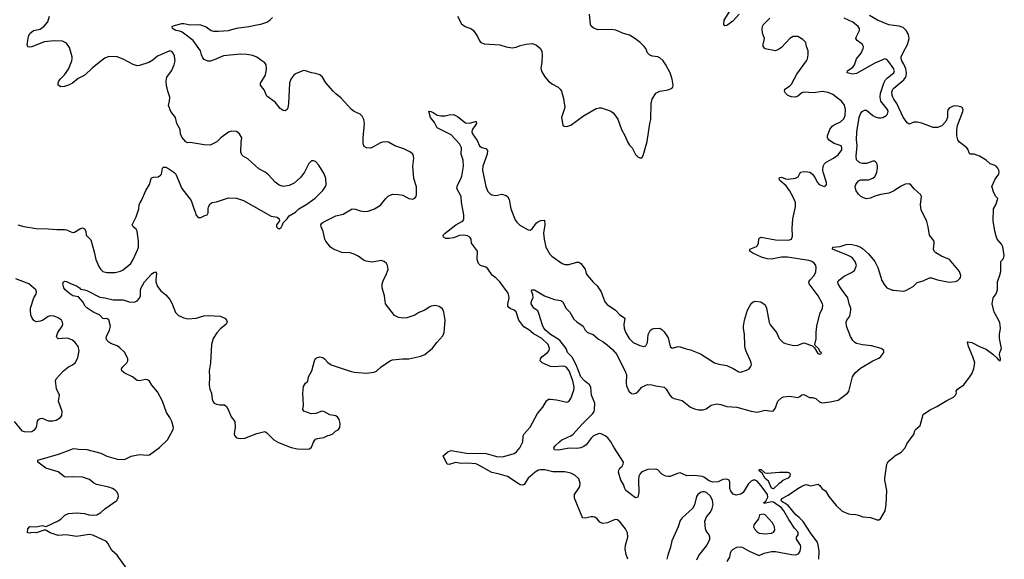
# Model space of a CAD drawing. Header units: inches. Extents: x 2293880 to 2522759, y 823965 to 1006879.
# Tile 96 of 256: x 2341369 to 2351090, y 901690 to 907016. Entities that reach past the tile are written whole.
import ezdxf

# ---------------------------------------------------------------- set-up
doc = ezdxf.new("R2010")
doc.units = ezdxf.units.IN
doc.header["$MEASUREMENT"] = 0
doc.layers.add('C3940', color=7, linetype='Continuous')
doc.layers.add('C3950', color=7, linetype='Continuous')

msp = doc.modelspace()

# ---------------------------------------------------------------- linework, layer by layer
at = {"layer": 'C3940', "color": 5}
for points, elevation in [([(2348471.1, 907068.9), (2348410, 907002.9), (2348350, 906958), (2348330, 906954), (2348320.9, 906970), (2348324.2, 907010), (2348381.2, 907098.8)], 180), ([(2341350, 904992), (2341410, 904974.9), (2341530, 904955.3), (2341650, 904952.7), (2341735.9, 904944.1), (2341810, 904945.5), (2341830, 904942), (2341890, 904916.3), (2341910, 904919.1), (2341970, 904954.8), (2341990, 904961), (2342010, 904951), (2342022.8, 904930), (2342024.7, 904890), (2342070, 904842), (2342104.9, 904724.9), (2342120.2, 904650), (2342150, 904580.7), (2342170, 904550.5), (2342190, 904530.4), (2342230, 904519.5), (2342310, 904521.7), (2342365.2, 904534.8), (2342390, 904546), (2342465.4, 904610), (2342489.8, 904650), (2342536.3, 904750), (2342541.3, 904770), (2342542, 904830), (2342529.2, 904930), (2342519, 904950), (2342488.7, 904970), (2342479, 904990), (2342518, 905070), (2342543.7, 905150), (2342549.2, 905190), (2342557.2, 905210), (2342572.3, 905230), (2342612.7, 905330), (2342649.2, 905390), (2342665.2, 905450), (2342670, 905456), (2342690, 905462.8), (2342734.8, 905465.2), (2342760.2, 905479.8), (2342768.7, 905490), (2342778, 905550), (2342790, 905562), (2342810, 905562), (2342830, 905552), (2342890, 905512), (2342910.6, 905490.6), (2342970.7, 905350), (2343062, 905230), (2343090, 905142), (2343104.7, 905110), (2343106, 905090), (2343130, 905064.7), (2343156.4, 905063.6), (2343195.3, 905084.7), (2343218, 905090), (2343228, 905110), (2343228, 905150), (2343234, 905170), (2343250, 905198), (2343269.3, 905210.7), (2343310, 905218.8), (2343430, 905259.1), (2343510, 905255.5), (2343578, 905230), (2343850, 905078), (2343910, 905066), (2343931.3, 905050), (2343932, 905030), (2343904.7, 904990), (2343904.7, 904970), (2343916.9, 904956.9), (2343930, 904951.3), (2343950, 904964.7), (2343964, 904990), (2343968.9, 905011.1), (2344009.4, 905050.6), (2344030, 905081), (2344090, 905117.3), (2344126, 905150), (2344204.6, 905195.4), (2344285.3, 905254.7), (2344360.9, 905330), (2344389.3, 905370), (2344393.8, 905386.2), (2344389.5, 905450), (2344373.4, 905493.4), (2344321.5, 905581.5), (2344290, 905615.3), (2344270, 905624), (2344250, 905622), (2344223.4, 905596.6), (2344179.1, 905510), (2344142.4, 905457.6), (2344079, 905401), (2344030, 905379.5), (2343970.5, 905369.5), (2343930, 905383.7), (2343890, 905412.7), (2343823.9, 905483.9), (2343793.2, 905510), (2343730, 905545.2), (2343621.2, 905641.2), (2343574, 905670), (2343562.5, 905682.5), (2343553.2, 905710), (2343553.6, 905806.4), (2343561.2, 905850), (2343539, 905890), (2343510, 905914), (2343463.5, 905916.5), (2343430, 905905.2), (2343354.8, 905850), (2343316, 905810), (2343250, 905779), (2343190, 905779.3), (2343050, 905804), (2343030, 905802), (2343008, 905810), (2342970, 905855.3), (2342957, 905890), (2342951.6, 905931.6), (2342920.9, 905990), (2342905.2, 906050), (2342862, 906110), (2342837.2, 906170), (2342847, 906213), (2342849.5, 906250), (2342829.5, 906310), (2342817, 906370), (2342815.1, 906410), (2342820.9, 906450), (2342867.3, 906510), (2342893.3, 906570), (2342902, 906610), (2342896.4, 906656.4), (2342884.4, 906684.4), (2342870, 906700.9), (2342850, 906707), (2342758.8, 906670), (2342730, 906654.7), (2342682.4, 906617.6), (2342644.9, 906595), (2342550, 906562.6), (2342530, 906561.7), (2342490, 906572.2), (2342390, 906626.6), (2342330, 906649.7), (2342249, 906651), (2342210, 906634.7), (2342170, 906606.3), (2342082.6, 906537.4), (2342010.6, 906470), (2341946, 906434), (2341890, 906389.4), (2341850, 906369.4), (2341810, 906356), (2341773.6, 906353.6), (2341749.2, 906370), (2341749.3, 906390), (2341756, 906410), (2341769.3, 906430), (2341809.7, 906470.4), (2341851.7, 906528.3), (2341883.6, 906610), (2341887.3, 906630), (2341887, 906650), (2341860.1, 906740.1), (2341830, 906784), (2341790, 906802.7), (2341710, 906807.3), (2341610, 906796.2), (2341489.3, 906749.3), (2341470, 906743.7), (2341449.5, 906749.5), (2341443.7, 906770), (2341452.3, 906830), (2341456, 906850), (2341470, 906881), (2341504, 906910), (2341570, 906923), (2341610, 906953), (2341646, 906994), (2341662.7, 907050)], 240), ([(2342500.5, 901490), (2342330, 901729.4), (2342277.4, 901777.4), (2342239, 901850), (2342225.6, 901865.6), (2342090, 901927.8), (2342055.2, 901935.2), (2341930, 901916), (2341829, 901931), (2341750, 901926), (2341671, 901951), (2341637.2, 901970), (2341630, 901979), (2341610, 901977.2), (2341530, 901952.7), (2341485.4, 901954.6), (2341468.4, 901948.4), (2341446, 901950), (2341448, 901990), (2341467.2, 902012.8), (2341530, 902010.5), (2341590, 902024), (2341630, 902014), (2341747.3, 902070), (2341773.1, 902086.9), (2341815.3, 902124.7), (2341850, 902140.9), (2341930.3, 902150.3), (2342010, 902142), (2342050.3, 902130.3), (2342085.9, 902125.9), (2342130, 902130.3), (2342170, 902152.8), (2342210, 902187.1), (2342326, 902270), (2342338.9, 902290), (2342342.6, 902310), (2342339.7, 902330), (2342330, 902351.6), (2342310, 902374), (2342283.7, 902390), (2342250, 902401.7), (2342128, 902428), (2342102, 902442), (2342057.2, 902477.2), (2341990, 902500.9), (2341890, 902505.1), (2341830, 902499.3), (2341810, 902504), (2341750, 902551.8), (2341626, 902590), (2341549.2, 902650), (2341548.7, 902670), (2341751.8, 902728.2), (2341850, 902762.4), (2341890, 902782), (2341910, 902784.9), (2341950, 902777.1), (2342033, 902773), (2342170, 902737.3), (2342230, 902706.7), (2342344.1, 902675.9), (2342410, 902678.4), (2342470, 902708), (2342550, 902725.5), (2342630, 902718), (2342650, 902720.5), (2342750, 902793), (2342829.3, 902870), (2342885.1, 902970), (2342885.6, 902990), (2342869.6, 903050), (2342851.3, 903090), (2342818.4, 903138.4), (2342778.9, 903250), (2342730, 903342.7), (2342671.8, 903410), (2342650, 903449.2), (2342630, 903460.7), (2342610, 903465.1), (2342550, 903451.6), (2342530, 903455.1), (2342483.7, 903490), (2342399.3, 903530), (2342378, 903550), (2342374.5, 903570), (2342387.3, 903590), (2342425.1, 903630), (2342435.6, 903650), (2342436.9, 903670), (2342405.1, 903730), (2342357.6, 903777.6), (2342330, 903796.3), (2342270, 903818.7), (2342250, 903832), (2342230, 903854), (2342223.6, 903870), (2342226, 903890), (2342255.1, 903950), (2342266.3, 903990), (2342250, 904052.7), (2342230, 904067.3), (2342210, 904062.9), (2342190, 904067.3), (2342160.2, 904100.2), (2342090, 904134), (2342030.8, 904170.8), (2342014.3, 904190), (2341992.7, 904232.7), (2341950, 904281.2), (2341894, 904290), (2341863, 904310), (2341818.4, 904350), (2341805.1, 904370), (2341795.1, 904410), (2341802, 904430), (2341810, 904434.8), (2341830, 904433.4), (2341871.7, 904411.7), (2341930.7, 904390), (2341958.8, 904370), (2341970, 904356), (2342009.5, 904350.5), (2342030, 904342.6), (2342158.3, 904278.3), (2342210, 904271.1), (2342290, 904250.2), (2342390, 904250.2), (2342450, 904232.8), (2342490, 904228.9), (2342510, 904231.7), (2342530, 904241.1), (2342553, 904267), (2342560.4, 904290), (2342562.3, 904350), (2342567.3, 904370), (2342600.5, 904430), (2342670, 904504.9), (2342690, 904520.5), (2342710, 904526), (2342720.7, 904510), (2342712.2, 904450), (2342714, 904430), (2342730, 904384), (2342760.6, 904340.6), (2342810, 904301.7), (2342850, 904253.7), (2342874.7, 904210), (2342906.2, 904126.2), (2342935.5, 904095.5), (2342990, 904072.8), (2343030, 904064.7), (2343110, 904071.6), (2343186, 904094), (2343230, 904097.6), (2343348.7, 904088.7), (2343393.4, 904070), (2343410.4, 904050), (2343416.4, 904030), (2343408.2, 904010), (2343350, 903965.7), (2343314.2, 903925.8), (2343280.2, 903870), (2343262.7, 903810), (2343252.4, 903630), (2343239.3, 903550), (2343243.9, 903490), (2343240.3, 903410), (2343247, 903370), (2343263.1, 903330), (2343269, 903270), (2343275.8, 903250), (2343290, 903232.7), (2343310, 903221.7), (2343345.6, 903214.4), (2343390, 903213.4), (2343410, 903198.8), (2343427.9, 903167.9), (2343457.2, 903097.2), (2343492.4, 903050), (2343495.6, 902995.6), (2343486.4, 902930), (2343488.3, 902911.7), (2343510.3, 902890.3), (2343550, 902881.1), (2343590, 902884.2), (2343710, 902930.6), (2343790, 902950.8), (2343810, 902938), (2343877.3, 902870), (2343923, 902843), (2344050, 902793.4), (2344110, 902782), (2344210, 902777.3), (2344230, 902781), (2344250, 902798), (2344270, 902844.7), (2344290, 902874.8), (2344310, 902884), (2344370, 902890.7), (2344409.6, 902910.4), (2344430, 902914), (2344459, 902930), (2344485.1, 902954.9), (2344511.5, 902968.5), (2344529.6, 902990.4), (2344531.6, 903030), (2344523.1, 903070), (2344509.7, 903090), (2344490, 903106), (2344430, 903116.3), (2344370, 903149.5), (2344350, 903153.2), (2344291, 903130), (2344245.4, 903125.4), (2344172.7, 903152.7), (2344162.7, 903170), (2344169.4, 903210), (2344163.7, 903330), (2344170, 903394), (2344188.7, 903430), (2344212.7, 903447.3), (2344219.5, 903490), (2344252.8, 903550), (2344278.7, 903650), (2344290, 903670.8), (2344300.5, 903679.5), (2344330, 903688), (2344360.4, 903680.4), (2344377.3, 903670), (2344412.2, 903632.2), (2344444.7, 903610), (2344630, 903546.7), (2344670, 903538.4), (2344792.1, 903527.9), (2344864, 903536), (2344892.5, 903547.5), (2344939, 903590), (2345030, 903653), (2345050, 903659.3), (2345148.1, 903668.1), (2345210, 903668), (2345330, 903694), (2345369.5, 903710.5), (2345445.4, 903774.6), (2345486.6, 903830), (2345545.4, 903894.6), (2345559.7, 903930), (2345569.6, 904050), (2345556.9, 904130), (2345541.6, 904161.6), (2345510, 904186.6), (2345470, 904194.5), (2345430, 904187.3), (2345410, 904178.4), (2345370, 904149.6), (2345310, 904124.5), (2345270, 904098), (2345190, 904071.8), (2345150, 904069.5), (2345110, 904075.6), (2345070, 904096.2), (2344979.6, 904210), (2344971.2, 904290), (2344946.6, 904370), (2344946, 904410), (2344961.2, 904450), (2344984, 904490), (2345005.2, 904550), (2345000.9, 904590), (2344989.4, 904610), (2344966, 904630), (2344938.8, 904638.8), (2344850, 904624), (2344790, 904632.3), (2344770, 904639.8), (2344710, 904682.7), (2344670, 904703.2), (2344630, 904714.2), (2344550, 904719.1), (2344465.6, 904750), (2344437.7, 904770), (2344389.8, 904830), (2344380.8, 904850), (2344365.8, 904925.8), (2344344.4, 904970), (2344342.6, 904990), (2344350, 905007.3), (2344370, 905022.3), (2344490, 905081.6), (2344562, 905098), (2344650, 905148.4), (2344685.1, 905145.1), (2344730, 905128.4), (2344770, 905121.3), (2344810, 905125.7), (2344870.8, 905149.2), (2344930, 905184.2), (2344982.3, 905250), (2345007.1, 905272.9), (2345050, 905293.1), (2345110, 905291.7), (2345150, 905283.1), (2345212, 905250), (2345250, 905245.3), (2345270, 905254), (2345282, 905270), (2345287.3, 905290), (2345287.7, 905367.7), (2345259.1, 905450), (2345249.7, 905570), (2345259.5, 905650), (2345258, 905670), (2345249, 905690), (2345227.2, 905707.2), (2345161.3, 905741.3), (2345072.3, 905772.3), (2345010, 905805.7), (2344990, 905810.9), (2344950, 905808.7), (2344930, 905801.8), (2344850, 905753.8), (2344830, 905748.9), (2344791.6, 905751.6), (2344770, 905764.7), (2344760.3, 905790), (2344760.2, 905850), (2344771.9, 905991.9), (2344765.7, 906030), (2344750, 906063), (2344730, 906083.9), (2344670, 906109.8), (2344644, 906130), (2344541.8, 906241.8), (2344490, 906283), (2344463.6, 906310), (2344391.1, 906391.1), (2344357, 906450), (2344332.5, 906472.5), (2344290, 906486), (2344248, 906490), (2344190, 906512), (2344170, 906514.5), (2344090, 906483), (2344074.4, 906470), (2344046.3, 906430), (2344031.3, 906390), (2344021.2, 906190), (2344015.2, 906144.8), (2344008.9, 906131.1), (2343990, 906117), (2343970, 906119.6), (2343938.9, 906138.9), (2343890, 906200.5), (2343810, 906259.5), (2343782.6, 906322.6), (2343745.6, 906370), (2343746, 906390), (2343794, 906470), (2343805.1, 906530), (2343801.3, 906570), (2343788, 906590), (2343770, 906604.4), (2343710, 906645.3), (2343670, 906663.5), (2343612.6, 906672.6), (2343550, 906675), (2343381.8, 906658.2), (2343290, 906620.7), (2343250, 906607.3), (2343226, 906606), (2343190, 906624.5), (2343178, 906638), (2343163, 906670), (2343155.1, 906710), (2343081.7, 906810), (2342974.1, 906894.1), (2342950, 906903.5), (2342909, 906910), (2342876, 906930), (2342874, 906950), (2342885.1, 906954.9), (2342970, 906977.2), (2342990, 906977.6), (2343050, 906964.6), (2343130, 906968.8), (2343155.3, 906964.7), (2343210, 906944), (2343260.4, 906910), (2343283.6, 906903.6), (2343330, 906901.9), (2343430, 906909.4), (2343510, 906933.3), (2343632, 906948), (2343710, 906966.2), (2343750, 906970.3), (2343809.3, 906990), (2343838.4, 907010), (2343863.3, 907036.7)], 220), ([(2347373.5, 901690), (2347356.6, 901736.6), (2347347.4, 901790), (2347349.8, 901830), (2347371.8, 901910), (2347369.7, 901950), (2347350, 901989.5), (2347297.5, 902057.5), (2347270, 902078.4), (2347250, 902081.6), (2347230, 902076.9), (2347170.8, 902050), (2347123.3, 902043.3), (2347095.4, 902055.4), (2347069.7, 902089.7), (2347045.4, 902105.4), (2347030, 902109.5), (2347010, 902107.6), (2346950, 902095.1), (2346930, 902099.3), (2346920.9, 902110), (2346845.9, 902294.1), (2346847.3, 902330), (2346890, 902392.7), (2346898.2, 902410), (2346903.1, 902443.1), (2346890, 902482.9), (2346850, 902519.7), (2346810, 902538.9), (2346752, 902552), (2346632.1, 902552.1), (2346553.2, 902573.2), (2346510, 902573.7), (2346490, 902569.7), (2346458.7, 902550), (2346390.2, 902489.8), (2346350, 902429.6), (2346330, 902421.1), (2346310, 902425.6), (2346290, 902436.8), (2346186.1, 902506.1), (2346092.8, 902532.8), (2346030, 902545.5), (2345890, 902625.7), (2345871.4, 902631.4), (2345790, 902638.3), (2345730, 902636.2), (2345670, 902643.9), (2345610, 902625.4), (2345589.5, 902630), (2345549, 902710), (2345594, 902750), (2345630, 902763.8), (2345778.6, 902738.6), (2345975, 902735), (2346090, 902702.4), (2346150, 902705.4), (2346250, 902734.7), (2346273.3, 902750), (2346306.4, 902790), (2346336.9, 902850), (2346338.9, 902910), (2346347.8, 902930), (2346407.2, 902992.8), (2346482, 903130), (2346532.8, 903190), (2346570, 903254.8), (2346589.7, 903270.3), (2346608.3, 903271.7), (2346670, 903263.6), (2346755.9, 903244.1), (2346770, 903242.4), (2346790, 903248), (2346810, 903277.3), (2346840.6, 903359.4), (2346844.2, 903390), (2346830.4, 903450), (2346791.9, 903550), (2346770, 903581.1), (2346750, 903593.6), (2346730, 903597.3), (2346650, 903589), (2346610, 903591.8), (2346528.3, 903630), (2346508.5, 903648.5), (2346509.8, 903670), (2346524.2, 903690), (2346581.1, 903730), (2346596.4, 903750), (2346598.8, 903770), (2346584.6, 903810), (2346524.8, 903870), (2346439.7, 903919.7), (2346395.2, 903955.2), (2346346, 903985.9), (2346297.8, 904050), (2346270, 904133.3), (2346251.6, 904150), (2346210, 904166.8), (2346196.9, 904176.9), (2346189, 904190), (2346187.7, 904207.7), (2346199.6, 904270), (2346199.3, 904290), (2346190, 904316.2), (2346110, 904429.1), (2346070, 904469.1), (2346033, 904493), (2345990, 904556.5), (2345970, 904573.8), (2345918.4, 904590), (2345898.7, 904610), (2345885.5, 904650), (2345887.1, 904730), (2345830.9, 904810), (2345825.1, 904850), (2345814, 904870), (2345790, 904883.1), (2345750, 904890.7), (2345710, 904885.6), (2345650, 904864.4), (2345610, 904855.5), (2345576.4, 904856.4), (2345553.6, 904870), (2345549.6, 904890), (2345568, 904910), (2345674.8, 904990), (2345735, 905025), (2345745.7, 905034.3), (2345753.6, 905050), (2345752.5, 905090), (2345731.9, 905210), (2345726.9, 905270), (2345685.7, 905350), (2345690, 905381.3), (2345721.2, 905438.8), (2345732.6, 905470), (2345750.8, 905570), (2345747.6, 905630), (2345728.4, 905690), (2345730.9, 905750), (2345712.2, 905792.2), (2345630, 905878.3), (2345491.6, 905950), (2345462.7, 906002.7), (2345424.2, 906050), (2345408.4, 906111.6), (2345429.3, 906110.7), (2345450, 906101.1), (2345490, 906073.1), (2345526.6, 906066.6), (2345570, 906066.5), (2345610, 906076.9), (2345650, 906080.3), (2345690, 906058.9), (2345770, 905996.9), (2345810, 905996.1), (2345870, 906011.8), (2345876, 906010), (2345877.6, 905990), (2345836.9, 905930), (2345833.1, 905910), (2345839.5, 905890), (2345883.8, 905823.8), (2345907.7, 905770), (2345930, 905753.1), (2345970, 905743.1), (2345986, 905726), (2345982.9, 905690), (2345941.1, 905570), (2345938.5, 905530), (2345969.5, 905369.5), (2345990, 905320.3), (2346010, 905299.6), (2346030, 905287.6), (2346070, 905282.3), (2346130, 905292.4), (2346170, 905280.5), (2346184, 905270), (2346202, 905242), (2346218, 905150), (2346259.6, 905039.6), (2346276.1, 905016.1), (2346307.5, 904987.5), (2346390, 904941.3), (2346410, 904939.3), (2346428.4, 904951.6), (2346469.7, 905010), (2346490, 905024.2), (2346512.7, 905032.7), (2346550, 905038), (2346554.6, 904990), (2346541.5, 904910), (2346546.2, 904850), (2346563.1, 904770), (2346602.6, 904702.6), (2346623.2, 904683.2), (2346724, 904610), (2346750, 904600.4), (2346790, 904599.5), (2346870, 904623.8), (2346890, 904623), (2346910, 904610.6), (2346950, 904554), (2346962.4, 904510), (2346974.4, 904490), (2347030, 904425.5), (2347070.3, 904390.3), (2347110.3, 904330.3), (2347146.7, 904230), (2347170, 904206.4), (2347250, 904150.3), (2347290, 904107), (2347344, 904070), (2347331.7, 904008.3), (2347337.3, 903970), (2347350, 903930.7), (2347386.3, 903870), (2347427, 903830), (2347490, 903800.3), (2347530, 903790.4), (2347550, 903796.3), (2347567.8, 903830), (2347575.1, 903910), (2347593.1, 903946.9), (2347610, 903960.5), (2347630, 903968), (2347690, 903971), (2347710, 903958), (2347730, 903936), (2347770, 903877.3), (2347790, 903791), (2347810, 903774), (2347869.7, 903790.3), (2347890, 903788.7), (2347950, 903766.7), (2347990, 903757.6), (2348090, 903716.5), (2348230, 903630.4), (2348270, 903616.4), (2348350, 903603), (2348413.3, 903573.3), (2348470, 903538.8), (2348490, 903536), (2348544.1, 903555.9), (2348569.5, 903570.5), (2348585.2, 903590), (2348592.7, 903610), (2348591.8, 903630), (2348584.5, 903650), (2348546.3, 903726.3), (2348531.7, 903770), (2348526.8, 903806.8), (2348524.3, 903910), (2348513.5, 903970), (2348514.4, 903990), (2348525.8, 904050), (2348555.8, 904150), (2348590, 904215.5), (2348610, 904230.4), (2348630, 904237.1), (2348684.7, 904230), (2348730, 904202.8), (2348743, 904170), (2348767, 904027), (2348781.6, 904001.6), (2348839.6, 903930), (2348868.3, 903868.3), (2348906.4, 903830), (2348930, 903819.6), (2349010, 903800.3), (2349050, 903803.1), (2349110, 903826), (2349197.3, 903797.3), (2349216.9, 903776.9), (2349250, 903722), (2349270, 903714), (2349282, 903718), (2349286, 903730), (2349274.6, 903734.6), (2349254, 903770), (2349221.2, 903801.2), (2349219, 903810), (2349232.5, 903867.5), (2349232.3, 903932.3), (2349238.7, 903990), (2349267.6, 904112.4), (2349294.5, 904170), (2349297.3, 904197.2), (2349294.7, 904210), (2349252.8, 904290), (2349162.4, 904410), (2349159.7, 904430), (2349172.3, 904450), (2349212.8, 904490), (2349230, 904527.7), (2349231.4, 904571.4), (2349227.4, 904590), (2349215.4, 904610), (2349190, 904629.7), (2349158.7, 904638.7), (2348950, 904671.9), (2348890, 904670.6), (2348790, 904652.4), (2348750, 904655.7), (2348691.4, 904671.4), (2348607, 904710), (2348577, 904730), (2348578, 904750), (2348642.6, 904777.4), (2348653.7, 904786.3), (2348663.6, 904810), (2348666.6, 904853.4), (2348676.6, 904863.4), (2348690, 904868), (2348830, 904844), (2348959.4, 904840.6), (2348989.6, 904850.4), (2348999.1, 904880.9), (2348996.3, 904956.3), (2349002.4, 905050), (2349028.5, 905170), (2349026.9, 905210), (2349002.3, 905270), (2348969.8, 905330), (2348936.2, 905376.2), (2348874.7, 905430), (2348867.2, 905452.8), (2348870, 905457.3), (2348890, 905461.3), (2348930, 905446.7), (2348956.9, 905443.1), (2349026.8, 905453.2), (2349053.8, 905466.2), (2349070, 905498), (2349082, 905510), (2349110, 905517.1), (2349150, 905515.8), (2349170, 905510.4), (2349194.9, 905490), (2349219.9, 905459.9), (2349245.7, 905410), (2349263.1, 905390), (2349310, 905369.1), (2349323.9, 905376.1), (2349333.3, 905390), (2349334.3, 905410), (2349300.4, 905510), (2349298, 905530), (2349302.7, 905570), (2349309.7, 905590), (2349331.3, 905610), (2349404, 905650), (2349450, 905683.5), (2349484, 905730), (2349487.1, 905750), (2349477.6, 905770), (2349470, 905775.7), (2349410, 905795), (2349364.3, 905824.3), (2349345.1, 905850), (2349344.2, 905870), (2349367.7, 905932.3), (2349390, 905965), (2349410, 905978.7), (2349473.1, 906006.9), (2349504.1, 906035.9), (2349518.6, 906070), (2349522.3, 906130), (2349511.5, 906171.5), (2349486.2, 906210), (2349397.8, 906277.8), (2349350, 906297.3), (2349290, 906305.7), (2349210, 906294.5), (2349110, 906299.2), (2349090, 906294.8), (2349050, 906262.2), (2349028.3, 906251.7), (2348990, 906254.4), (2348970, 906261.1), (2348950, 906272.1), (2348931, 906290), (2348918.9, 906310), (2348923.6, 906330), (2348970, 906359), (2348990, 906378), (2349042.6, 906477.4), (2349138, 906610), (2349147, 906630), (2349154, 906670), (2349152, 906710), (2349137, 906750), (2349129.2, 906790), (2349101.5, 906821.5), (2349050, 906849.5), (2349004.7, 906850), (2348970.8, 906830), (2348890, 906742), (2348859.1, 906720.9), (2348830.5, 906709.5), (2348730, 906727.6), (2348709.4, 906750), (2348709.4, 906770), (2348722, 906830), (2348702.7, 906882.7), (2348698.7, 906930), (2348701.3, 906950), (2348711.6, 906970), (2348773.3, 907030)], 180), ([(2345690.4, 907050), (2345730, 906974.8), (2345766, 906950), (2345830, 906924.4), (2345848, 906910), (2345890, 906850.8), (2345908.2, 906808.2), (2345922.8, 906790), (2345956, 906776), (2346110, 906768.8), (2346170, 906746.4), (2346230, 906738.9), (2346270, 906744.4), (2346310, 906760.7), (2346370, 906775.4), (2346430, 906779.7), (2346470, 906766), (2346510.2, 906730.1), (2346522.7, 906702.7), (2346528.4, 906670), (2346524, 906596), (2346513.3, 906533.3), (2346522.5, 906502.5), (2346551.9, 906451.9), (2346588.8, 906408.8), (2346630, 906379.3), (2346684, 906350), (2346704.9, 906330), (2346716.3, 906310), (2346738.5, 906238.5), (2346750.5, 906150), (2346717.3, 906050), (2346730, 905974), (2346743.5, 905963.5), (2346770, 905962.8), (2346810, 905976.3), (2346933.5, 906066.5), (2347061.2, 906138.8), (2347090, 906145.5), (2347110, 906144.9), (2347190, 906119.5), (2347210.2, 906110.2), (2347230, 906091.8), (2347274.9, 906034.9), (2347310, 905930.8), (2347345.4, 905865.4), (2347368.9, 905808.9), (2347390, 905777.3), (2347415.5, 905750), (2347450, 905684.7), (2347470, 905661), (2347490, 905651.3), (2347510, 905652), (2347524.7, 905675.3), (2347564.8, 905815.2), (2347589.6, 905990.4), (2347599.3, 906030), (2347602.7, 906190), (2347614, 906230), (2347650, 906290.7), (2347688, 906310), (2347770, 906324), (2347802, 906338), (2347816, 906350), (2347819.6, 906370), (2347809.6, 906430), (2347789.6, 906490), (2347749.5, 906570), (2347722, 906610), (2347690, 906640.9), (2347670, 906649.3), (2347614.8, 906654.8), (2347590, 906665.2), (2347566, 906690), (2347549.2, 906730), (2347534, 906750), (2347493.2, 906790), (2347442.7, 906830), (2347390, 906863.6), (2347330, 906878.9), (2347252.7, 906912.7), (2347210, 906919.1), (2347075.9, 906915.9), (2347030, 906934.5), (2347010, 906952.7), (2347002.6, 906970), (2346993.3, 907070)], 220), ([(2350000, 906525.8), (2349998.3, 906530), (2349950, 906599.7), (2349930, 906623.6), (2349910, 906629.6), (2349810, 906586.6), (2349630, 906485.1), (2349590, 906476.9), (2349537.2, 906490), (2349542.7, 906510), (2349593.7, 906546.3), (2349609.6, 906570), (2349629.6, 906630), (2349675.2, 906684.8), (2349696.3, 906730), (2349699.6, 906750), (2349691, 906771), (2349637.2, 906810), (2349623.7, 906830), (2349629.5, 906850), (2349661.6, 906910), (2349660.5, 906930), (2349645.6, 906950), (2349593.3, 906990), (2349510, 907031.9)], 160), ([(2350000, 906959), (2349950, 906966.2), (2349838, 907010), (2349757.7, 907057.7)], 140), ([(2350000, 905325.2), (2349996.9, 905323.1), (2349950, 905304.2), (2349870, 905289.5), (2349810, 905272.7), (2349770, 905256), (2349730, 905249), (2349698, 905258), (2349670, 905274), (2349650, 905294), (2349627.3, 905327.3), (2349619.7, 905350), (2349618.7, 905370), (2349624.2, 905390), (2349650, 905424.9), (2349670, 905435.5), (2349750, 905434.9), (2349790, 905450.4), (2349811.6, 905468.4), (2349824.7, 905490), (2349832.4, 905510), (2349838.3, 905550), (2349838.3, 905570), (2349830, 905601.2), (2349810, 905618.4), (2349790, 905620.7), (2349730, 905597.6), (2349690, 905596.2), (2349663.5, 905603.5), (2349631.8, 905631.8), (2349628, 905668), (2349637.8, 905770), (2349631.2, 905830), (2349632.8, 905910), (2349655.6, 906050), (2349670, 906086), (2349686, 906110), (2349710, 906124), (2349730, 906124), (2349790.6, 906070), (2349815.9, 906055.9), (2349846.8, 906046.8), (2349870, 906046.3), (2349890, 906052), (2349923.7, 906070), (2349936.8, 906083.2), (2349943.5, 906110), (2349937.2, 906130), (2349871.7, 906211.7), (2349863.8, 906250), (2349865.8, 906290), (2349900.4, 906390), (2349918, 906422), (2349937.3, 906442.7), (2349999.3, 906490), (2350000, 906491.9)], 160), ([(2350000, 906232.3), (2349989.3, 906250), (2349981.9, 906270), (2349978.4, 906301.6), (2349990, 906331.3), (2350000, 906339.9)], 140), ([(2348354, 901670), (2348381.2, 901710), (2348385.1, 901750), (2348392.3, 901770), (2348413.2, 901790), (2348450.4, 901810.4), (2348490, 901814), (2348501, 901810), (2348570.2, 901770.2), (2348670, 901729.1), (2348717.2, 901750), (2348792.2, 901767.8), (2348830, 901765.5), (2348990, 901737.2), (2349030, 901734), (2349056.3, 901743.7), (2349074.5, 901770), (2349081.8, 901810), (2349078.8, 901830), (2349036.8, 901890), (2349036.9, 901910), (2349053.5, 901930), (2349055.9, 901950), (2349050, 901961.3), (2349018.6, 901998.6), (2348962.7, 902082.7), (2348914.3, 902170), (2348890, 902198.6), (2348810, 902253.8), (2348790, 902257.7), (2348720.1, 902240.1), (2348715.8, 902250), (2348735.1, 902264.9), (2348755.2, 902304.8), (2348750.7, 902330), (2348690, 902414.1), (2348650, 902460.5), (2348630, 902472.5), (2348610, 902472.1), (2348590, 902462.3), (2348560.5, 902430), (2348510, 902349.7), (2348490, 902334.3), (2348443.3, 902323.3), (2348413.3, 902333.3), (2348390, 902361.2), (2348379.6, 902390), (2348381.1, 902450), (2348374, 902470), (2348350, 902480.7), (2348310, 902476.2), (2348264.7, 902455.3), (2348210, 902452.5), (2348168.2, 902468.2), (2348130, 902497.4), (2348110, 902506.7), (2348030, 902518.8), (2347955.4, 902515.4), (2347890, 902543.5), (2347862, 902538), (2347790, 902506), (2347770, 902506), (2347748, 902510), (2347710, 902529.2), (2347670, 902573.3), (2347650, 902579.1), (2347570, 902575.8), (2347510, 902553.3), (2347490, 902529.4), (2347482.4, 902510), (2347477.3, 902470), (2347482, 902350), (2347470, 902302), (2347450, 902297.2), (2347352.7, 902370), (2347342, 902390), (2347330, 902428.7), (2347302.7, 902470), (2347280.9, 902550), (2347282.7, 902570), (2347295.1, 902590), (2347317, 902610), (2347327.3, 902630), (2347329.6, 902650), (2347236, 902796), (2347206.4, 902850), (2347174, 902890), (2347148.2, 902910), (2347110, 902928.9), (2347090, 902930.7), (2347032.2, 902910), (2347010, 902887.1), (2346960.8, 902819.2), (2346938, 902802), (2346910.1, 902789.9), (2346870, 902783), (2346794.2, 902785.8), (2346686.6, 902766.6), (2346648, 902770), (2346642, 902790), (2346655.3, 902810), (2346697.2, 902850), (2346721.2, 902870), (2346810, 902908.8), (2346834.5, 902925.5), (2346918.8, 903021.2), (2347026.6, 903130), (2347039.7, 903150), (2347044.8, 903170), (2347046.8, 903230), (2347014.4, 903310), (2347008.9, 903390), (2346992.9, 903412.9), (2346945.5, 903450), (2346908.6, 903490), (2346862.2, 903610), (2346824.2, 903684.2), (2346778.7, 903730), (2346762.3, 903770), (2346705.1, 903845.1), (2346683.3, 903863.3), (2346607.7, 903910), (2346558.9, 903950), (2346544.4, 903970), (2346530, 904001.2), (2346495.3, 904115.3), (2346482.9, 904142.9), (2346446, 904170), (2346419, 904210), (2346420.4, 904239.6), (2346438, 904270), (2346435.3, 904304.7), (2346423.1, 904336.9), (2346426, 904350), (2346450, 904350.5), (2346551, 904290), (2346650, 904253.4), (2346710, 904242.8), (2346730, 904230.8), (2346759.3, 904170), (2346801.3, 904130), (2346841.1, 904061.1), (2346870, 904032.9), (2346931, 903991), (2346953, 903953), (2346970, 903933.4), (2346990, 903921.6), (2347030, 903907.7), (2347083.1, 903863.1), (2347130, 903835.8), (2347170, 903805.3), (2347220.4, 903760.4), (2347264.6, 903710), (2347350, 903538), (2347358.2, 903510), (2347356.8, 903430), (2347361, 903401), (2347384, 903350), (2347408, 903328), (2347430, 903323.9), (2347450.5, 903329.5), (2347470, 903344), (2347510, 903387.9), (2347549.6, 903410), (2347570, 903414.4), (2347610, 903411.5), (2347650, 903401.2), (2347730.8, 903390), (2347750, 903370.8), (2347787.2, 903310), (2347808, 903288), (2347830, 903276.2), (2347910, 903257), (2347991.8, 903191.8), (2348030, 903175.3), (2348070, 903165.7), (2348115.6, 903164.4), (2348145.1, 903174.9), (2348196, 903210), (2348250, 903224), (2348290, 903216.9), (2348350, 903197.4), (2348450, 903192.4), (2348591.4, 903151.4), (2348650, 903143.1), (2348730, 903162.4), (2348790, 903153.4), (2348810, 903154.8), (2348830, 903184.7), (2348855.1, 903250), (2348890, 903284), (2348910, 903293.4), (2348970, 903299.1), (2349051.7, 903288.3), (2349070, 903296), (2349090, 903312), (2349110, 903316), (2349167.5, 903287.5), (2349193.6, 903286.4), (2349230, 903276.4), (2349265.4, 903245.4), (2349290, 903235.3), (2349370, 903242.8), (2349450, 903259.6), (2349541.1, 903330), (2349553.4, 903346.6), (2349589.7, 903490), (2349615.6, 903530), (2349670, 903577), (2349790, 903650.4), (2349850, 903674.8), (2349870, 903690.8), (2349899.3, 903730), (2349900.9, 903750), (2349874, 903770), (2349778, 903798), (2349690, 903808.2), (2349630, 903821.6), (2349613.3, 903830), (2349594, 903850), (2349569.7, 903890), (2349532, 903990), (2349529.5, 904030), (2349536, 904050), (2349564.5, 904090), (2349575.1, 904150), (2349574.5, 904170), (2349558, 904210), (2349544, 904270), (2349473, 904370), (2349449.3, 904410), (2349446, 904430), (2349462.7, 904450), (2349510, 904486), (2349579.6, 904520.4), (2349610, 904541), (2349629.3, 904590.7), (2349615.6, 904630), (2349586.6, 904670), (2349549.3, 904690), (2349394, 904750), (2349395.3, 904770), (2349470, 904777.8), (2349530, 904797.4), (2349570, 904801.1), (2349630, 904787.8), (2349670, 904771.3), (2349690, 904757.8), (2349750, 904705.7), (2349810.2, 904630), (2349840.2, 904570), (2349881.8, 904441.8), (2349902.5, 904402.5), (2349930, 904368.5), (2349986.1, 904346.1), (2350000, 904345)], 160), ([(2341313.4, 903050), (2341390, 902958.8), (2341428.6, 902948.6), (2341490, 902952.4), (2341517, 902970), (2341530, 902987.3), (2341538, 903010), (2341544.4, 903055.6), (2341552, 903068), (2341570, 903081), (2341590, 903082.8), (2341650, 903057.1), (2341696.4, 903056.4), (2341730, 903064.4), (2341772.3, 903090), (2341783.7, 903110), (2341789.3, 903150), (2341753.2, 903250), (2341761.2, 903310), (2341732.9, 903372.9), (2341722, 903450), (2341729, 903470), (2341801.2, 903550), (2341849.7, 903590.4), (2341889, 903610), (2341916, 903630), (2341941.2, 903678.8), (2341955.8, 903750), (2341945.1, 903790), (2341917, 903830), (2341890, 903853.3), (2341850, 903869.7), (2341827.1, 903872.9), (2341750, 903866), (2341737.2, 903877.2), (2341733.2, 903890), (2341745.2, 903930), (2341789.3, 903990), (2341795.1, 904010), (2341792.3, 904030), (2341781.2, 904050), (2341750, 904072.7), (2341710, 904089.3), (2341670, 904094.5), (2341650, 904086), (2341592.3, 904047.7), (2341570, 904039.5), (2341530, 904032.7), (2341507.6, 904047.6), (2341491.3, 904071.3), (2341480.1, 904100.1), (2341473.6, 904150), (2341476.2, 904170), (2341509.6, 904270), (2341532.3, 904307.7), (2341535.1, 904330), (2341526.6, 904350), (2341458, 904410), (2341330, 904458.4)], 240), ([(2349258.4, 901690), (2349263.4, 901770), (2349253.2, 901833.2), (2349243.6, 901863.6), (2349175.8, 901950), (2349104.2, 902064.2), (2349064.2, 902104.2), (2349030, 902129.8), (2348957.8, 902217.8), (2348923.7, 902243.7), (2348907.7, 902250), (2348884.9, 902270), (2348885.9, 902274.1), (2348893.3, 902290), (2348956.9, 902323.1), (2349051.8, 902390), (2349090, 902411.2), (2349130, 902427.3), (2349146.4, 902426.4), (2349175.3, 902415.3), (2349250.6, 902430.6), (2349270, 902418), (2349290, 902386.8), (2349324.5, 902364.5), (2349358.8, 902310), (2349430, 902221), (2349490, 902164.7), (2349550, 902138), (2349590, 902131.3), (2349610, 902134.8), (2349650, 902126.8), (2349694, 902110), (2349770, 902101), (2349808.9, 902091.1), (2349830, 902078), (2349850, 902078), (2349868, 902090), (2349912.5, 902167.5), (2349922.7, 902230), (2349929.4, 902370), (2349909.6, 902470), (2349909.6, 902490), (2349929, 902630), (2349944.1, 902655.9), (2350000, 902702.3)], 140), ([(2348054.1, 901685.9), (2348073, 901727), (2348152.4, 901827.6), (2348182.6, 901890), (2348183.5, 901910), (2348176.9, 901930), (2348146.9, 901970), (2348139.1, 901990), (2348133.4, 902066.6), (2348148.2, 902110), (2348190, 902155.8), (2348206.8, 902190), (2348214.7, 902230), (2348209.8, 902270), (2348190, 902312), (2348149.2, 902350), (2348130, 902356.9), (2348110, 902356.4), (2348090, 902349.7), (2348063.6, 902330), (2348050.2, 902309.8), (2348031.4, 902228.6), (2348010.4, 902190), (2347910, 902100.9), (2347890, 902073.2), (2347868.7, 902010), (2347807.9, 901872.1), (2347795.6, 901810), (2347767.9, 901732.1), (2347758.8, 901690)], 180)]:
    msp.add_lwpolyline(points, dxfattribs=dict(at, elevation=elevation))
for points, elevation in [([(2348750, 902539.3), (2348870.7, 902550.7), (2348950, 902550.7), (2348970, 902542), (2348974.8, 902530), (2348970.7, 902510), (2348954.8, 902490), (2348921.4, 902478.6), (2348895.9, 902464.1), (2348886.8, 902450), (2348863.9, 902436.1), (2348810, 902384.1), (2348790, 902392), (2348760.1, 902460.1), (2348730, 902488.4), (2348699.1, 902539.1), (2348670, 902562.7), (2348665.1, 902570), (2348670, 902577.3), (2348690, 902576.3), (2348724.7, 902544.7)], 140), ([(2348710, 902136.4), (2348674, 902130), (2348663.1, 902090), (2348616.5, 902030), (2348614.6, 902010), (2348624.2, 901990), (2348650, 901961.7), (2348670, 901949.2), (2348730, 901940.2), (2348790, 901947.2), (2348810, 901956.5), (2348822.7, 901977.3), (2348819.8, 902010), (2348801, 902050), (2348729.2, 902130)], 180)]:
    msp.add_lwpolyline(points, close=True, dxfattribs=dict(at, elevation=elevation))
at = {"layer": 'C3950', "color": 5}
for points, elevation in [([(2350000, 906339.9), (2350096.7, 906423.3), (2350115.4, 906444.6), (2350121.4, 906458.6), (2350125.6, 906490), (2350117.6, 906530), (2350098.1, 906578.1), (2350076.8, 906610), (2350070, 906634), (2350071.1, 906650), (2350090, 906690.7), (2350134.5, 906770), (2350149.4, 906830), (2350143.7, 906870), (2350119.3, 906910), (2350090, 906939.3), (2350051.6, 906951.6), (2350000, 906959)], 140), ([(2350000, 906491.9), (2350006.3, 906510), (2350000, 906525.8)], 160), ([(2350000, 902702.3), (2350010, 902710.7), (2350071.3, 902748.7), (2350109.3, 902790), (2350126.6, 902830), (2350199, 902930), (2350202.7, 902950), (2350213.2, 902970), (2350259.3, 903010), (2350290, 903118.8), (2350350, 903162), (2350423.3, 903196.7), (2350521.7, 903258.3), (2350588.7, 903290), (2350608.7, 903310), (2350618, 903330), (2350615.3, 903350), (2350629, 903370), (2350690, 903411), (2350757.5, 903502.5), (2350772, 903528), (2350787.2, 903572.8), (2350799.5, 903630), (2350780.5, 903690), (2350736, 903790), (2350725.6, 903834.4), (2350730, 903838), (2350770, 903830.7), (2350850, 903787.3), (2350910, 903762.8), (2350975.1, 903715.1), (2351017, 903677), (2351030, 903658.8), (2351038, 903658), (2351050, 903644.7), (2351051.8, 903668.2), (2351043.6, 903710), (2351046, 903730), (2351061.5, 903770), (2351042.9, 903870), (2351042.9, 903910), (2351051.2, 903971.2), (2351044.6, 904024.6), (2351033.6, 904053.6), (2350989.6, 904130), (2350969.4, 904210), (2350981.2, 904270), (2351008.7, 904310), (2351022, 904350), (2351022.7, 904430), (2351047, 904493), (2351056, 904530), (2351056, 904630), (2351082.3, 904657.7), (2351089.7, 904690), (2351074.5, 904774.5), (2351060.5, 904800.5), (2351019.3, 904850), (2351010, 904878), (2350996, 904930), (2350981.2, 905030), (2350984, 905150), (2351005.2, 905190), (2351026, 905250), (2351006, 905270), (2350985.6, 905305.6), (2350965.2, 905370), (2350998, 905442), (2351034, 905490), (2351039, 905510), (2351034, 905530), (2351025.2, 905550), (2351009, 905570), (2350990, 905580.9), (2350950, 905592.7), (2350909.2, 905630), (2350843.7, 905670), (2350790.7, 905689.3), (2350749.6, 905689.6), (2350741.2, 905701.2), (2350734, 905730), (2350719.7, 905750), (2350648.2, 905808.2), (2350631.1, 905830), (2350621.8, 905870), (2350619.4, 905930), (2350628.2, 905970), (2350680.7, 906110), (2350682.9, 906130), (2350670, 906152.4), (2350630, 906163.4), (2350595.3, 906164.7), (2350570, 906156.8), (2350550, 906144.6), (2350536, 906130), (2350529.5, 906110.5), (2350528.7, 906050), (2350511.5, 906010), (2350472.8, 905967.2), (2350430, 905952.4), (2350388.3, 905951.7), (2350276.2, 905996.2), (2350230, 906004.9), (2350195.9, 906004.1), (2350150, 905984.5), (2350130, 905999.5), (2350090, 906054.7), (2350027.3, 906187.3), (2350000, 906232.3)], 140), ([(2350000, 904345), (2350090, 904337.4), (2350117.4, 904342.6), (2350190, 904383.1), (2350230, 904421.6), (2350290, 904438), (2350350, 904467.7), (2350370, 904467.7), (2350430, 904448.2), (2350546.7, 904426.7), (2350608, 904432), (2350630, 904443), (2350650, 904460.7), (2350657, 904470), (2350660.7, 904490), (2350647.6, 904530), (2350550, 904649.3), (2350470, 904680.7), (2350413.4, 904713.4), (2350398, 904730), (2350391.9, 904751.9), (2350398.7, 904810), (2350396.2, 904830), (2350349.6, 904890), (2350338.4, 904970), (2350325.4, 905025.4), (2350270, 905138), (2350262, 905190), (2350272.3, 905270), (2350262.7, 905290), (2350202.6, 905342.6), (2350166.2, 905386.2), (2350150, 905396.2), (2350110, 905391.8), (2350070, 905374), (2350000, 905325.2)], 160)]:
    msp.add_lwpolyline(points, dxfattribs=dict(at, elevation=elevation))

doc.saveas('drawing.dxf')
